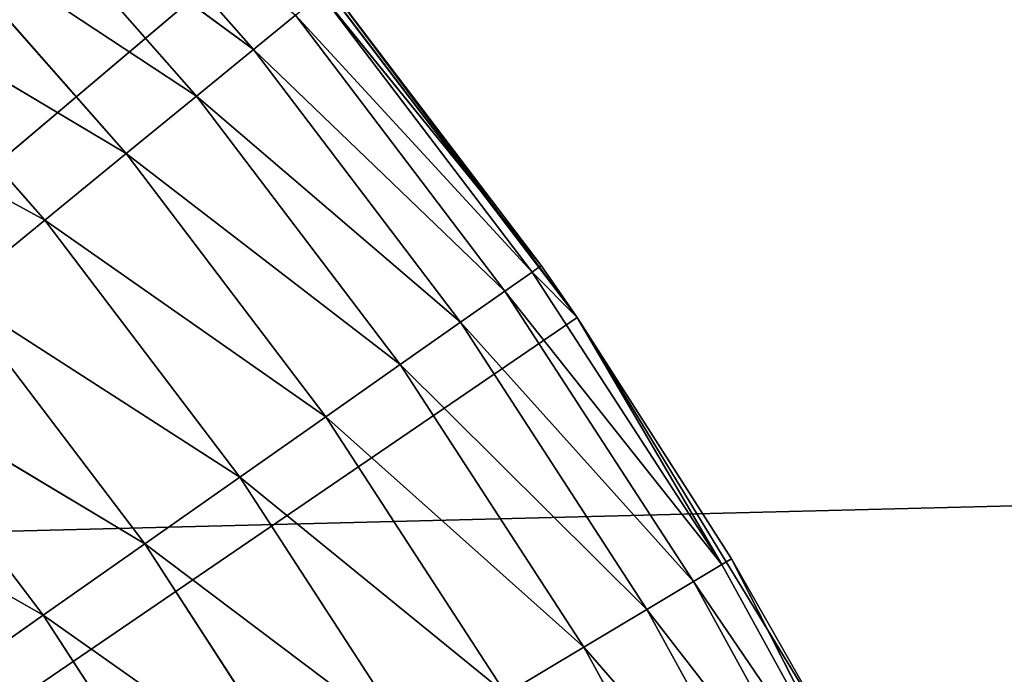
# Model space of a CAD drawing. Extents: x 0.4 to 80.4, y 0.1 to 20.1.
# Tile 245 of 256: x 2.8561 to 2.9898, y 17.8852 to 17.9741. Entities that reach past the tile are written whole.
import ezdxf

# ---------------------------------------------------------------- set-up
doc = ezdxf.new("R2010")
doc.units = 0
doc.header["$LTSCALE"] = 2.54
doc.layers.get('0').update_dxf_attribs({"color": 13, "linetype": 'CONTINUOUS'})

# ---------------------------------------------------------------- blocks, each defined once
blk = doc.blocks.new('P__KA_KUCHENNA_MOLISA_STL')
at = {"color": 0}
for p, q in [((2.51471, 17.896, 89.5), (80.395, 19.86711, 89.5)), ((2.51471, 17.896, 89.5), (80.395, 19.86711, 89.5)), ((2.85714, 18.00494, 88.95), (2.88786, 17.97004, 88.95)), ((2.85714, 18.00494, 88.95), (2.88786, 17.97004, 88.95)), ((2.84988, 17.99806, 88.93572), (2.88012, 17.96371, 88.93572)), ((2.84988, 17.99806, 88.93572), (2.88012, 17.96371, 88.93572)), ((2.84988, 17.99806, 88.93572), (2.88786, 17.97004, 88.95)), ((2.84988, 17.99806, 88.93572), (2.88786, 17.97004, 88.95)), ((2.84093, 17.98959, 88.92339), (2.87058, 17.95591, 88.92339)), ((2.84093, 17.98959, 88.92339), (2.87058, 17.95591, 88.92339)), ((2.84093, 17.98959, 88.92339), (2.88012, 17.96371, 88.93572)), ((2.84093, 17.98959, 88.92339), (2.88012, 17.96371, 88.93572)), ((2.395, 17.56711, 89.4), (2.89127, 17.9869, 89.4)), ((2.395, 17.56711, 89.4), (2.89127, 17.9869, 89.4)), ((2.89127, 17.9869, 89.4), (2.9318, 17.93365, 89.4)), ((2.89127, 17.9869, 89.4), (2.9318, 17.93365, 89.4)), ((2.83057, 17.97977, 88.9134), (2.85953, 17.94687, 88.9134)), ((2.83057, 17.97977, 88.9134), (2.85953, 17.94687, 88.9134)), ((2.83057, 17.97977, 88.9134), (2.87058, 17.95591, 88.92339)), ((2.83057, 17.97977, 88.9134), (2.87058, 17.95591, 88.92339)), ((2.9318, 17.93365, 89.4), (2.89824, 17.97852, 89)), ((2.9318, 17.93365, 89.4), (2.89824, 17.97852, 89)), ((2.92693, 17.94069, 89), (2.89824, 17.97852, 89)), ((2.92693, 17.94069, 89), (2.89824, 17.97852, 89)), ((2.89706, 17.97756, 88.98264), (2.92568, 17.93981, 88.98264)), ((2.89706, 17.97756, 88.98264), (2.92568, 17.93981, 88.98264)), ((2.89706, 17.97756, 88.98264), (2.92693, 17.94069, 89)), ((2.89706, 17.97756, 88.98264), (2.92693, 17.94069, 89)), ((2.89357, 17.9747, 88.9658), (2.88786, 17.97004, 88.95)), ((2.89357, 17.9747, 88.9658), (2.88786, 17.97004, 88.95)), ((2.89357, 17.9747, 88.9658), (2.92199, 17.93722, 88.9658)), ((2.89357, 17.9747, 88.9658), (2.92199, 17.93722, 88.9658)), ((2.89357, 17.9747, 88.9658), (2.92568, 17.93981, 88.98264)), ((2.89357, 17.9747, 88.9658), (2.92568, 17.93981, 88.98264)), ((2.88786, 17.97004, 88.95), (2.88012, 17.96371, 88.93572)), ((2.88786, 17.97004, 88.95), (2.88012, 17.96371, 88.93572)), ((2.88786, 17.97004, 88.95), (2.91596, 17.93299, 88.95)), ((2.88786, 17.97004, 88.95), (2.91596, 17.93299, 88.95)), ((2.88786, 17.97004, 88.95), (2.92199, 17.93722, 88.9658)), ((2.88786, 17.97004, 88.95), (2.92199, 17.93722, 88.9658)), ((2.8191, 17.9689, 88.90603), (2.85953, 17.94687, 88.9134)), ((2.8191, 17.9689, 88.90603), (2.85953, 17.94687, 88.9134)), ((2.88012, 17.96371, 88.93572), (2.87058, 17.95591, 88.92339)), ((2.88012, 17.96371, 88.93572), (2.87058, 17.95591, 88.92339)), ((2.88012, 17.96371, 88.93572), (2.90778, 17.92724, 88.93572)), ((2.88012, 17.96371, 88.93572), (2.90778, 17.92724, 88.93572)), ((2.88012, 17.96371, 88.93572), (2.91596, 17.93299, 88.95)), ((2.88012, 17.96371, 88.93572), (2.91596, 17.93299, 88.95)), ((2.87058, 17.95591, 88.92339), (2.85953, 17.94687, 88.9134)), ((2.87058, 17.95591, 88.92339), (2.85953, 17.94687, 88.9134)), ((2.87058, 17.95591, 88.92339), (2.89769, 17.92016, 88.92339)), ((2.87058, 17.95591, 88.92339), (2.89769, 17.92016, 88.92339)), ((2.87058, 17.95591, 88.92339), (2.90778, 17.92724, 88.93572)), ((2.87058, 17.95591, 88.92339), (2.90778, 17.92724, 88.93572)), ((2.85953, 17.94687, 88.9134), (2.8473, 17.93687, 88.90603)), ((2.85953, 17.94687, 88.9134), (2.8473, 17.93687, 88.90603)), ((2.85953, 17.94687, 88.9134), (2.88601, 17.91195, 88.9134)), ((2.85953, 17.94687, 88.9134), (2.88601, 17.91195, 88.9134)), ((2.85953, 17.94687, 88.9134), (2.89769, 17.92016, 88.92339)), ((2.85953, 17.94687, 88.9134), (2.89769, 17.92016, 88.92339)), ((2.92568, 17.93981, 88.98264), (2.92693, 17.94069, 89)), ((2.92568, 17.93981, 88.98264), (2.92693, 17.94069, 89)), ((2.9318, 17.93365, 89.4), (2.92693, 17.94069, 89)), ((2.9318, 17.93365, 89), (2.92693, 17.94069, 89)), ((2.9318, 17.93365, 89.4), (2.92693, 17.94069, 89)), ((2.9318, 17.93365, 89), (2.92693, 17.94069, 89)), ((2.92199, 17.93722, 88.9658), (2.92568, 17.93981, 88.98264)), ((2.92199, 17.93722, 88.9658), (2.92568, 17.93981, 88.98264)), ((2.9318, 17.93365, 89), (2.92568, 17.93981, 88.98264)), ((2.9318, 17.93365, 89), (2.92568, 17.93981, 88.98264)), ((2.95147, 17.90008, 88.98264), (2.92568, 17.93981, 88.98264)), ((2.95147, 17.90008, 88.98264), (2.92568, 17.93981, 88.98264)), ((2.8473, 17.93687, 88.90603), (2.87308, 17.90287, 88.90603)), ((2.8473, 17.93687, 88.90603), (2.87308, 17.90287, 88.90603)), ((2.8473, 17.93687, 88.90603), (2.88601, 17.91195, 88.9134)), ((2.8473, 17.93687, 88.90603), (2.88601, 17.91195, 88.9134)), ((2.91596, 17.93299, 88.95), (2.92199, 17.93722, 88.9658)), ((2.91596, 17.93299, 88.95), (2.92199, 17.93722, 88.9658)), ((2.95147, 17.90008, 88.98264), (2.92199, 17.93722, 88.9658)), ((2.95147, 17.90008, 88.98264), (2.92199, 17.93722, 88.9658)), ((2.9476, 17.89776, 88.9658), (2.92199, 17.93722, 88.9658)), ((2.9476, 17.89776, 88.9658), (2.92199, 17.93722, 88.9658)), ((2.9318, 17.93365, 89.4), (2.395, 17.56711, 89.4)), ((2.9318, 17.93365, 89.4), (2.395, 17.56711, 89.4)), ((2.95278, 17.90086, 89), (2.9318, 17.93365, 89.4)), ((2.9318, 17.93365, 89.4), (2.96664, 17.87651, 89.4)), ((2.95278, 17.90086, 89), (2.9318, 17.93365, 89.4)), ((2.95278, 17.90086, 89), (2.9318, 17.93365, 89)), ((2.9318, 17.93365, 89), (2.9318, 17.93365, 89.4)), ((2.9318, 17.93365, 89), (2.9318, 17.93365, 89.4)), ((2.9318, 17.93365, 89.4), (2.96664, 17.87651, 89.4)), ((2.95278, 17.90086, 89), (2.9318, 17.93365, 89)), ((2.95147, 17.90008, 88.98264), (2.9318, 17.93365, 89)), ((2.95147, 17.90008, 88.98264), (2.9318, 17.93365, 89)), ((2.90778, 17.92724, 88.93572), (2.91596, 17.93299, 88.95)), ((2.90778, 17.92724, 88.93572), (2.91596, 17.93299, 88.95)), ((2.9476, 17.89776, 88.9658), (2.91596, 17.93299, 88.95)), ((2.9476, 17.89776, 88.9658), (2.91596, 17.93299, 88.95)), ((2.94128, 17.89398, 88.95), (2.91596, 17.93299, 88.95)), ((2.94128, 17.89398, 88.95), (2.91596, 17.93299, 88.95)), ((2.89769, 17.92016, 88.92339), (2.90778, 17.92724, 88.93572)), ((2.89769, 17.92016, 88.92339), (2.90778, 17.92724, 88.93572)), ((2.94128, 17.89398, 88.95), (2.90778, 17.92724, 88.93572)), ((2.94128, 17.89398, 88.95), (2.90778, 17.92724, 88.93572)), ((2.9327, 17.88885, 88.93572), (2.90778, 17.92724, 88.93572)), ((2.9327, 17.88885, 88.93572), (2.90778, 17.92724, 88.93572)), ((2.83426, 17.92621, 88.90152), (2.8593, 17.89319, 88.90152)), ((2.83426, 17.92621, 88.90152), (2.8593, 17.89319, 88.90152)), ((2.83426, 17.92621, 88.90152), (2.87308, 17.90287, 88.90603)), ((2.83426, 17.92621, 88.90152), (2.87308, 17.90287, 88.90603)), ((2.88601, 17.91195, 88.9134), (2.89769, 17.92016, 88.92339)), ((2.88601, 17.91195, 88.9134), (2.89769, 17.92016, 88.92339)), ((2.9327, 17.88885, 88.93572), (2.89769, 17.92016, 88.92339)), ((2.9327, 17.88885, 88.93572), (2.89769, 17.92016, 88.92339)), ((2.92212, 17.88252, 88.92339), (2.89769, 17.92016, 88.92339)), ((2.92212, 17.88252, 88.92339), (2.89769, 17.92016, 88.92339)), ((2.82082, 17.91522, 88.9), (2.8593, 17.89319, 88.90152)), ((2.82082, 17.91522, 88.9), (2.8593, 17.89319, 88.90152)), ((2.87308, 17.90287, 88.90603), (2.88601, 17.91195, 88.9134)), ((2.87308, 17.90287, 88.90603), (2.88601, 17.91195, 88.9134)), ((2.92212, 17.88252, 88.92339), (2.88601, 17.91195, 88.9134)), ((2.92212, 17.88252, 88.92339), (2.88601, 17.91195, 88.9134)), ((2.90987, 17.87519, 88.9134), (2.88601, 17.91195, 88.9134)), ((2.90987, 17.87519, 88.9134), (2.88601, 17.91195, 88.9134)), ((2.8593, 17.89319, 88.90152), (2.87308, 17.90287, 88.90603)), ((2.8593, 17.89319, 88.90152), (2.87308, 17.90287, 88.90603)), ((2.90987, 17.87519, 88.9134), (2.87308, 17.90287, 88.90603)), ((2.90987, 17.87519, 88.9134), (2.87308, 17.90287, 88.90603)), ((2.89631, 17.86708, 88.90603), (2.87308, 17.90287, 88.90603)), ((2.89631, 17.86708, 88.90603), (2.87308, 17.90287, 88.90603)), ((2.95278, 17.90086, 89), (2.95147, 17.90008, 88.98264)), ((2.95278, 17.90086, 89), (2.95147, 17.90008, 88.98264)), ((2.96664, 17.87651, 89.4), (2.95278, 17.90086, 89)), ((2.96664, 17.87651, 89), (2.95278, 17.90086, 89)), ((2.96664, 17.87651, 89.4), (2.95278, 17.90086, 89)), ((2.95278, 17.90086, 89), (2.97429, 17.85857, 88.98264)), ((2.95278, 17.90086, 89), (2.97429, 17.85857, 88.98264)), ((2.96664, 17.87651, 89), (2.95278, 17.90086, 89)), ((2.9476, 17.89776, 88.9658), (2.95147, 17.90008, 88.98264)), ((2.9476, 17.89776, 88.9658), (2.95147, 17.90008, 88.98264)), ((2.95147, 17.90008, 88.98264), (2.97429, 17.85857, 88.98264)), ((2.95147, 17.90008, 88.98264), (2.97429, 17.85857, 88.98264)), ((2.94128, 17.89398, 88.95), (2.9476, 17.89776, 88.9658)), ((2.94128, 17.89398, 88.95), (2.9476, 17.89776, 88.9658)), ((2.9476, 17.89776, 88.9658), (2.97026, 17.85655, 88.9658)), ((2.9476, 17.89776, 88.9658), (2.97026, 17.85655, 88.9658)), ((2.9476, 17.89776, 88.9658), (2.97429, 17.85857, 88.98264)), ((2.9476, 17.89776, 88.9658), (2.97429, 17.85857, 88.98264)), ((2.9327, 17.88885, 88.93572), (2.94128, 17.89398, 88.95)), ((2.9327, 17.88885, 88.93572), (2.94128, 17.89398, 88.95)), ((2.94128, 17.89398, 88.95), (2.96368, 17.85323, 88.95)), ((2.94128, 17.89398, 88.95), (2.96368, 17.85323, 88.95)), ((2.94128, 17.89398, 88.95), (2.97026, 17.85655, 88.9658)), ((2.94128, 17.89398, 88.95), (2.97026, 17.85655, 88.9658)), ((2.84509, 17.88321, 88.9), (2.8593, 17.89319, 88.90152)), ((2.84509, 17.88321, 88.9), (2.8593, 17.89319, 88.90152)), ((2.89631, 17.86708, 88.90603), (2.8593, 17.89319, 88.90152)), ((2.89631, 17.86708, 88.90603), (2.8593, 17.89319, 88.90152)), ((2.88187, 17.85843, 88.90152), (2.8593, 17.89319, 88.90152)), ((2.88187, 17.85843, 88.90152), (2.8593, 17.89319, 88.90152)), ((2.92212, 17.88252, 88.92339), (2.9327, 17.88885, 88.93572)), ((2.92212, 17.88252, 88.92339), (2.9327, 17.88885, 88.93572)), ((2.9327, 17.88885, 88.93572), (2.95475, 17.84874, 88.93572)), ((2.9327, 17.88885, 88.93572), (2.95475, 17.84874, 88.93572)), ((2.9327, 17.88885, 88.93572), (2.96368, 17.85323, 88.95)), ((2.9327, 17.88885, 88.93572), (2.96368, 17.85323, 88.95))]:
    blk.add_line(p, q, dxfattribs=at)
mesh = blk.add_polyface(dxfattribs=at)
corners = [(78.12689, 17.79209, 89.4), (78.09189, 17.74211, 89.4), (0.395, 19.86711, 89.4)]
mesh.append_faces([[corners[k] for k in face] for face in [(0, 1, 2)]], dxfattribs={"color": 0})
mesh = blk.add_polyface(dxfattribs=at)
corners = [(78.17003, 17.83523, 89.4), (78.12689, 17.79209, 89.4), (0.395, 19.86711, 89.4)]
mesh.append_faces([[corners[k] for k in face] for face in [(0, 1, 2)]], dxfattribs={"color": 0})
mesh = blk.add_polyface(dxfattribs=at)
corners = [(78.09189, 17.74211, 89.4), (2.61998, 17.83523, 89.4), (0.395, 19.86711, 89.4)]
mesh.append_faces([[corners[k] for k in face] for face in [(0, 1, 2)]], dxfattribs={"color": 0})
mesh = blk.add_polyface(dxfattribs=at)
corners = [(80.395, 19.86711, 89.4), (78.27529, 17.896, 89.4), (0.395, 19.86711, 89.4)]
mesh.append_faces([[corners[k] for k in face] for face in [(0, 1, 2)]], dxfattribs={"color": 0})
mesh = blk.add_polyface(dxfattribs=at)
corners = [(78.27529, 17.896, 89.4), (78.22, 17.87022, 89.4), (0.395, 19.86711, 89.4)]
mesh.append_faces([[corners[k] for k in face] for face in [(0, 1, 2)]], dxfattribs={"color": 0})
mesh = blk.add_polyface(dxfattribs=at)
corners = [(78.22, 17.87022, 89.4), (78.17003, 17.83523, 89.4), (0.395, 19.86711, 89.4)]
mesh.append_faces([[corners[k] for k in face] for face in [(0, 1, 2)]], dxfattribs={"color": 0})
mesh = blk.add_polyface(dxfattribs=at)
corners = [(80.395, 19.86711, 89.5), (0.395, 19.86711, 89.5), (2.51471, 17.896, 89.5)]
mesh.append_faces([[corners[k] for k in face] for face in [(0, 1, 2)]], dxfattribs={"color": 0})
mesh = blk.add_polyface(dxfattribs=at)
corners = [(80.395, 19.86711, 89.5), (2.51471, 17.896, 89.5), (2.57, 17.87022, 89.5)]
mesh.append_faces([[corners[k] for k in face] for face in [(0, 1, 2)]], dxfattribs={"color": 0})
mesh = blk.add_polyface(dxfattribs=at)
corners = [(80.395, 19.86711, 89.5), (2.57, 17.87022, 89.5), (2.61998, 17.83523, 89.5)]
mesh.append_faces([[corners[k] for k in face] for face in [(0, 1, 2)]], dxfattribs={"color": 0})
mesh = blk.add_polyface(dxfattribs=at)
corners = [(80.395, 19.86711, 89.5), (2.61998, 17.83523, 89.5), (2.66312, 17.79209, 89.5)]
mesh.append_faces([[corners[k] for k in face] for face in [(0, 1, 2)]], dxfattribs={"color": 0})
mesh = blk.add_polyface(dxfattribs=at)
corners = [(80.395, 19.86711, 89.5), (2.66312, 17.79209, 89.5), (2.69811, 17.74211, 89.5)]
mesh.append_faces([[corners[k] for k in face] for face in [(0, 1, 2)]], dxfattribs={"color": 0})
mesh = blk.add_polyface(dxfattribs=at)
corners = [(80.395, 19.86711, 89.5), (2.69811, 17.74211, 89.5), (78.17003, 17.83523, 89.5)]
mesh.append_faces([[corners[k] for k in face] for face in [(0, 1, 2)]], dxfattribs={"color": 0})
mesh = blk.add_polyface(dxfattribs=at)
corners = [(2.89127, 17.9869, 89.4), (2.84547, 18.0357, 89.4), (2.395, 17.56711, 89.4)]
mesh.append_faces([[corners[k] for k in face] for face in [(0, 1, 2)]], dxfattribs={"color": 0})
mesh = blk.add_polyface(dxfattribs=at)
corners = [(2.85714, 18.00494, 88.95), (2.88786, 17.97004, 88.95), (2.84988, 17.99806, 88.93572)]
mesh.append_faces([[corners[k] for k in face] for face in [(0, 1, 2)]], dxfattribs={"color": 0})
mesh = blk.add_polyface(dxfattribs=at)
corners = [(2.85714, 18.00494, 88.95), (2.89357, 17.9747, 88.9658), (2.88786, 17.97004, 88.95)]
mesh.append_faces([[corners[k] for k in face] for face in [(0, 1, 2)]], dxfattribs={"color": 0})
mesh = blk.add_polyface(dxfattribs=at)
corners = [(2.88012, 17.96371, 88.93572), (2.84093, 17.98959, 88.92339), (2.84988, 17.99806, 88.93572)]
mesh.append_faces([[corners[k] for k in face] for face in [(0, 1, 2)]], dxfattribs={"color": 0})
mesh = blk.add_polyface(dxfattribs=at)
corners = [(2.84988, 17.99806, 88.93572), (2.88786, 17.97004, 88.95), (2.88012, 17.96371, 88.93572)]
mesh.append_faces([[corners[k] for k in face] for face in [(0, 1, 2)]], dxfattribs={"color": 0})
mesh = blk.add_polyface(dxfattribs=at)
corners = [(2.87058, 17.95591, 88.92339), (2.83057, 17.97977, 88.9134), (2.84093, 17.98959, 88.92339)]
mesh.append_faces([[corners[k] for k in face] for face in [(0, 1, 2)]], dxfattribs={"color": 0})
mesh = blk.add_polyface(dxfattribs=at)
corners = [(2.88012, 17.96371, 88.93572), (2.87058, 17.95591, 88.92339), (2.84093, 17.98959, 88.92339)]
mesh.append_faces([[corners[k] for k in face] for face in [(0, 1, 2)]], dxfattribs={"color": 0})
mesh = blk.add_polyface(dxfattribs=at)
corners = [(2.9318, 17.93365, 89.4), (2.89127, 17.9869, 89.4), (2.395, 17.56711, 89.4)]
mesh.append_faces([[corners[k] for k in face] for face in [(0, 1, 2)]], dxfattribs={"color": 0})
mesh = blk.add_polyface(dxfattribs=at)
corners = [(2.89127, 17.9869, 89.4), (2.9318, 17.93365, 89.4), (2.89824, 17.97852, 89)]
mesh.append_faces([[corners[k] for k in face] for face in [(0, 1, 2)]], dxfattribs={"color": 0})
mesh = blk.add_polyface(dxfattribs=at)
corners = [(2.85953, 17.94687, 88.9134), (2.8191, 17.9689, 88.90603), (2.83057, 17.97977, 88.9134)]
mesh.append_faces([[corners[k] for k in face] for face in [(0, 1, 2)]], dxfattribs={"color": 0})
mesh = blk.add_polyface(dxfattribs=at)
corners = [(2.87058, 17.95591, 88.92339), (2.85953, 17.94687, 88.9134), (2.83057, 17.97977, 88.9134)]
mesh.append_faces([[corners[k] for k in face] for face in [(0, 1, 2)]], dxfattribs={"color": 0})
mesh = blk.add_polyface(dxfattribs=at)
corners = [(2.89824, 17.97852, 89), (2.92693, 17.94069, 89), (2.89706, 17.97756, 88.98264)]
mesh.append_faces([[corners[k] for k in face] for face in [(0, 1, 2)]], dxfattribs={"color": 0})
mesh = blk.add_polyface(dxfattribs=at)
corners = [(2.89824, 17.97852, 89), (2.9318, 17.93365, 89.4), (2.92693, 17.94069, 89)]
mesh.append_faces([[corners[k] for k in face] for face in [(0, 1, 2)]], dxfattribs={"color": 0})
mesh = blk.add_polyface(dxfattribs=at)
corners = [(2.89706, 17.97756, 88.98264), (2.92568, 17.93981, 88.98264), (2.89357, 17.9747, 88.9658)]
mesh.append_faces([[corners[k] for k in face] for face in [(0, 1, 2)]], dxfattribs={"color": 0})
mesh = blk.add_polyface(dxfattribs=at)
corners = [(2.89706, 17.97756, 88.98264), (2.92693, 17.94069, 89), (2.92568, 17.93981, 88.98264)]
mesh.append_faces([[corners[k] for k in face] for face in [(0, 1, 2)]], dxfattribs={"color": 0})
mesh = blk.add_polyface(dxfattribs=at)
corners = [(2.89357, 17.9747, 88.9658), (2.92199, 17.93722, 88.9658), (2.88786, 17.97004, 88.95)]
mesh.append_faces([[corners[k] for k in face] for face in [(0, 1, 2)]], dxfattribs={"color": 0})
mesh = blk.add_polyface(dxfattribs=at)
corners = [(2.89357, 17.9747, 88.9658), (2.92568, 17.93981, 88.98264), (2.92199, 17.93722, 88.9658)]
mesh.append_faces([[corners[k] for k in face] for face in [(0, 1, 2)]], dxfattribs={"color": 0})
mesh = blk.add_polyface(dxfattribs=at)
corners = [(2.88786, 17.97004, 88.95), (2.91596, 17.93299, 88.95), (2.88012, 17.96371, 88.93572)]
mesh.append_faces([[corners[k] for k in face] for face in [(0, 1, 2)]], dxfattribs={"color": 0})
mesh = blk.add_polyface(dxfattribs=at)
corners = [(2.88786, 17.97004, 88.95), (2.92199, 17.93722, 88.9658), (2.91596, 17.93299, 88.95)]
mesh.append_faces([[corners[k] for k in face] for face in [(0, 1, 2)]], dxfattribs={"color": 0})
mesh = blk.add_polyface(dxfattribs=at)
corners = [(2.85953, 17.94687, 88.9134), (2.8473, 17.93687, 88.90603), (2.8191, 17.9689, 88.90603)]
mesh.append_faces([[corners[k] for k in face] for face in [(0, 1, 2)]], dxfattribs={"color": 0})
mesh = blk.add_polyface(dxfattribs=at)
corners = [(2.90778, 17.92724, 88.93572), (2.87058, 17.95591, 88.92339), (2.88012, 17.96371, 88.93572)]
mesh.append_faces([[corners[k] for k in face] for face in [(0, 1, 2)]], dxfattribs={"color": 0})
mesh = blk.add_polyface(dxfattribs=at)
corners = [(2.88012, 17.96371, 88.93572), (2.91596, 17.93299, 88.95), (2.90778, 17.92724, 88.93572)]
mesh.append_faces([[corners[k] for k in face] for face in [(0, 1, 2)]], dxfattribs={"color": 0})
mesh = blk.add_polyface(dxfattribs=at)
corners = [(2.89769, 17.92016, 88.92339), (2.85953, 17.94687, 88.9134), (2.87058, 17.95591, 88.92339)]
mesh.append_faces([[corners[k] for k in face] for face in [(0, 1, 2)]], dxfattribs={"color": 0})
mesh = blk.add_polyface(dxfattribs=at)
corners = [(2.90778, 17.92724, 88.93572), (2.89769, 17.92016, 88.92339), (2.87058, 17.95591, 88.92339)]
mesh.append_faces([[corners[k] for k in face] for face in [(0, 1, 2)]], dxfattribs={"color": 0})
mesh = blk.add_polyface(dxfattribs=at)
corners = [(2.88601, 17.91195, 88.9134), (2.8473, 17.93687, 88.90603), (2.85953, 17.94687, 88.9134)]
mesh.append_faces([[corners[k] for k in face] for face in [(0, 1, 2)]], dxfattribs={"color": 0})
mesh = blk.add_polyface(dxfattribs=at)
corners = [(2.89769, 17.92016, 88.92339), (2.88601, 17.91195, 88.9134), (2.85953, 17.94687, 88.9134)]
mesh.append_faces([[corners[k] for k in face] for face in [(0, 1, 2)]], dxfattribs={"color": 0})
mesh = blk.add_polyface(dxfattribs=at)
corners = [(2.92693, 17.94069, 89), (2.9318, 17.93365, 89), (2.92568, 17.93981, 88.98264)]
mesh.append_faces([[corners[k] for k in face] for face in [(0, 1, 2)]], dxfattribs={"color": 0})
mesh = blk.add_polyface(dxfattribs=at)
corners = [(2.92693, 17.94069, 89), (2.9318, 17.93365, 89.4), (2.9318, 17.93365, 89)]
mesh.append_faces([[corners[k] for k in face] for face in [(0, 1, 2)]], dxfattribs={"color": 0})
mesh = blk.add_polyface(dxfattribs=at)
corners = [(2.92568, 17.93981, 88.98264), (2.95147, 17.90008, 88.98264), (2.92199, 17.93722, 88.9658)]
mesh.append_faces([[corners[k] for k in face] for face in [(0, 1, 2)]], dxfattribs={"color": 0})
mesh = blk.add_polyface(dxfattribs=at)
corners = [(2.92568, 17.93981, 88.98264), (2.9318, 17.93365, 89), (2.95147, 17.90008, 88.98264)]
mesh.append_faces([[corners[k] for k in face] for face in [(0, 1, 2)]], dxfattribs={"color": 0})
mesh = blk.add_polyface(dxfattribs=at)
corners = [(2.87308, 17.90287, 88.90603), (2.83426, 17.92621, 88.90152), (2.8473, 17.93687, 88.90603)]
mesh.append_faces([[corners[k] for k in face] for face in [(0, 1, 2)]], dxfattribs={"color": 0})
mesh = blk.add_polyface(dxfattribs=at)
corners = [(2.88601, 17.91195, 88.9134), (2.87308, 17.90287, 88.90603), (2.8473, 17.93687, 88.90603)]
mesh.append_faces([[corners[k] for k in face] for face in [(0, 1, 2)]], dxfattribs={"color": 0})
mesh = blk.add_polyface(dxfattribs=at)
corners = [(2.92199, 17.93722, 88.9658), (2.9476, 17.89776, 88.9658), (2.91596, 17.93299, 88.95)]
mesh.append_faces([[corners[k] for k in face] for face in [(0, 1, 2)]], dxfattribs={"color": 0})
mesh = blk.add_polyface(dxfattribs=at)
corners = [(2.92199, 17.93722, 88.9658), (2.95147, 17.90008, 88.98264), (2.9476, 17.89776, 88.9658)]
mesh.append_faces([[corners[k] for k in face] for face in [(0, 1, 2)]], dxfattribs={"color": 0})
mesh = blk.add_polyface(dxfattribs=at)
corners = [(2.96664, 17.87651, 89.4), (2.9318, 17.93365, 89.4), (2.395, 17.56711, 89.4)]
mesh.append_faces([[corners[k] for k in face] for face in [(0, 1, 2)]], dxfattribs={"color": 0})
mesh = blk.add_polyface(dxfattribs=at)
corners = [(2.9318, 17.93365, 89.4), (2.96664, 17.87651, 89.4), (2.95278, 17.90086, 89)]
mesh.append_faces([[corners[k] for k in face] for face in [(0, 1, 2)]], dxfattribs={"color": 0})
mesh = blk.add_polyface(dxfattribs=at)
corners = [(2.9318, 17.93365, 89.4), (2.95278, 17.90086, 89), (2.9318, 17.93365, 89)]
mesh.append_faces([[corners[k] for k in face] for face in [(0, 1, 2)]], dxfattribs={"color": 0})
mesh = blk.add_polyface(dxfattribs=at)
corners = [(2.9318, 17.93365, 89), (2.95278, 17.90086, 89), (2.95147, 17.90008, 88.98264)]
mesh.append_faces([[corners[k] for k in face] for face in [(0, 1, 2)]], dxfattribs={"color": 0})
mesh = blk.add_polyface(dxfattribs=at)
corners = [(2.91596, 17.93299, 88.95), (2.94128, 17.89398, 88.95), (2.90778, 17.92724, 88.93572)]
mesh.append_faces([[corners[k] for k in face] for face in [(0, 1, 2)]], dxfattribs={"color": 0})
mesh = blk.add_polyface(dxfattribs=at)
corners = [(2.91596, 17.93299, 88.95), (2.9476, 17.89776, 88.9658), (2.94128, 17.89398, 88.95)]
mesh.append_faces([[corners[k] for k in face] for face in [(0, 1, 2)]], dxfattribs={"color": 0})
mesh = blk.add_polyface(dxfattribs=at)
corners = [(2.9327, 17.88885, 88.93572), (2.89769, 17.92016, 88.92339), (2.90778, 17.92724, 88.93572)]
mesh.append_faces([[corners[k] for k in face] for face in [(0, 1, 2)]], dxfattribs={"color": 0})
mesh = blk.add_polyface(dxfattribs=at)
corners = [(2.90778, 17.92724, 88.93572), (2.94128, 17.89398, 88.95), (2.9327, 17.88885, 88.93572)]
mesh.append_faces([[corners[k] for k in face] for face in [(0, 1, 2)]], dxfattribs={"color": 0})
mesh = blk.add_polyface(dxfattribs=at)
corners = [(2.8593, 17.89319, 88.90152), (2.82082, 17.91522, 88.9), (2.83426, 17.92621, 88.90152)]
mesh.append_faces([[corners[k] for k in face] for face in [(0, 1, 2)]], dxfattribs={"color": 0})
mesh = blk.add_polyface(dxfattribs=at)
corners = [(2.87308, 17.90287, 88.90603), (2.8593, 17.89319, 88.90152), (2.83426, 17.92621, 88.90152)]
mesh.append_faces([[corners[k] for k in face] for face in [(0, 1, 2)]], dxfattribs={"color": 0})
mesh = blk.add_polyface(dxfattribs=at)
corners = [(2.92212, 17.88252, 88.92339), (2.88601, 17.91195, 88.9134), (2.89769, 17.92016, 88.92339)]
mesh.append_faces([[corners[k] for k in face] for face in [(0, 1, 2)]], dxfattribs={"color": 0})
mesh = blk.add_polyface(dxfattribs=at)
corners = [(2.9327, 17.88885, 88.93572), (2.92212, 17.88252, 88.92339), (2.89769, 17.92016, 88.92339)]
mesh.append_faces([[corners[k] for k in face] for face in [(0, 1, 2)]], dxfattribs={"color": 0})
mesh = blk.add_polyface(dxfattribs=at)
corners = [(2.8593, 17.89319, 88.90152), (2.84509, 17.88321, 88.9), (2.82082, 17.91522, 88.9)]
mesh.append_faces([[corners[k] for k in face] for face in [(0, 1, 2)]], dxfattribs={"color": 0})
mesh = blk.add_polyface(dxfattribs=at)
corners = [(2.90987, 17.87519, 88.9134), (2.87308, 17.90287, 88.90603), (2.88601, 17.91195, 88.9134)]
mesh.append_faces([[corners[k] for k in face] for face in [(0, 1, 2)]], dxfattribs={"color": 0})
mesh = blk.add_polyface(dxfattribs=at)
corners = [(2.92212, 17.88252, 88.92339), (2.90987, 17.87519, 88.9134), (2.88601, 17.91195, 88.9134)]
mesh.append_faces([[corners[k] for k in face] for face in [(0, 1, 2)]], dxfattribs={"color": 0})
mesh = blk.add_polyface(dxfattribs=at)
corners = [(2.89631, 17.86708, 88.90603), (2.8593, 17.89319, 88.90152), (2.87308, 17.90287, 88.90603)]
mesh.append_faces([[corners[k] for k in face] for face in [(0, 1, 2)]], dxfattribs={"color": 0})
mesh = blk.add_polyface(dxfattribs=at)
corners = [(2.90987, 17.87519, 88.9134), (2.89631, 17.86708, 88.90603), (2.87308, 17.90287, 88.90603)]
mesh.append_faces([[corners[k] for k in face] for face in [(0, 1, 2)]], dxfattribs={"color": 0})
mesh = blk.add_polyface(dxfattribs=at)
corners = [(2.95278, 17.90086, 89), (2.97429, 17.85857, 88.98264), (2.95147, 17.90008, 88.98264)]
mesh.append_faces([[corners[k] for k in face] for face in [(0, 1, 2)]], dxfattribs={"color": 0})
mesh = blk.add_polyface(dxfattribs=at)
corners = [(2.95278, 17.90086, 89), (2.96664, 17.87651, 89.4), (2.96664, 17.87651, 89)]
mesh.append_faces([[corners[k] for k in face] for face in [(0, 1, 2)]], dxfattribs={"color": 0})
mesh = blk.add_polyface(dxfattribs=at)
corners = [(2.95278, 17.90086, 89), (2.96664, 17.87651, 89), (2.97429, 17.85857, 88.98264)]
mesh.append_faces([[corners[k] for k in face] for face in [(0, 1, 2)]], dxfattribs={"color": 0})
mesh = blk.add_polyface(dxfattribs=at)
corners = [(2.95147, 17.90008, 88.98264), (2.97429, 17.85857, 88.98264), (2.9476, 17.89776, 88.9658)]
mesh.append_faces([[corners[k] for k in face] for face in [(0, 1, 2)]], dxfattribs={"color": 0})
mesh = blk.add_polyface(dxfattribs=at)
corners = [(2.9476, 17.89776, 88.9658), (2.97026, 17.85655, 88.9658), (2.94128, 17.89398, 88.95)]
mesh.append_faces([[corners[k] for k in face] for face in [(0, 1, 2)]], dxfattribs={"color": 0})
mesh = blk.add_polyface(dxfattribs=at)
corners = [(2.9476, 17.89776, 88.9658), (2.97429, 17.85857, 88.98264), (2.97026, 17.85655, 88.9658)]
mesh.append_faces([[corners[k] for k in face] for face in [(0, 1, 2)]], dxfattribs={"color": 0})
mesh = blk.add_polyface(dxfattribs=at)
corners = [(2.94128, 17.89398, 88.95), (2.96368, 17.85323, 88.95), (2.9327, 17.88885, 88.93572)]
mesh.append_faces([[corners[k] for k in face] for face in [(0, 1, 2)]], dxfattribs={"color": 0})
mesh = blk.add_polyface(dxfattribs=at)
corners = [(2.94128, 17.89398, 88.95), (2.97026, 17.85655, 88.9658), (2.96368, 17.85323, 88.95)]
mesh.append_faces([[corners[k] for k in face] for face in [(0, 1, 2)]], dxfattribs={"color": 0})
mesh = blk.add_polyface(dxfattribs=at)
corners = [(2.88187, 17.85843, 88.90152), (2.84509, 17.88321, 88.9), (2.8593, 17.89319, 88.90152)]
mesh.append_faces([[corners[k] for k in face] for face in [(0, 1, 2)]], dxfattribs={"color": 0})
mesh = blk.add_polyface(dxfattribs=at)
corners = [(2.89631, 17.86708, 88.90603), (2.88187, 17.85843, 88.90152), (2.8593, 17.89319, 88.90152)]
mesh.append_faces([[corners[k] for k in face] for face in [(0, 1, 2)]], dxfattribs={"color": 0})
mesh = blk.add_polyface(dxfattribs=at)
corners = [(2.95475, 17.84874, 88.93572), (2.92212, 17.88252, 88.92339), (2.9327, 17.88885, 88.93572)]
mesh.append_faces([[corners[k] for k in face] for face in [(0, 1, 2)]], dxfattribs={"color": 0})
mesh = blk.add_polyface(dxfattribs=at)
corners = [(2.9327, 17.88885, 88.93572), (2.96368, 17.85323, 88.95), (2.95475, 17.84874, 88.93572)]
mesh.append_faces([[corners[k] for k in face] for face in [(0, 1, 2)]], dxfattribs={"color": 0})

msp = doc.modelspace()

# ---------------------------------------------------------------- block references
at = {"color": 0}
msp.add_blockref('P__KA_KUCHENNA_MOLISA_STL', (0, 0), dxfattribs=at)

doc.saveas('drawing.dxf')
